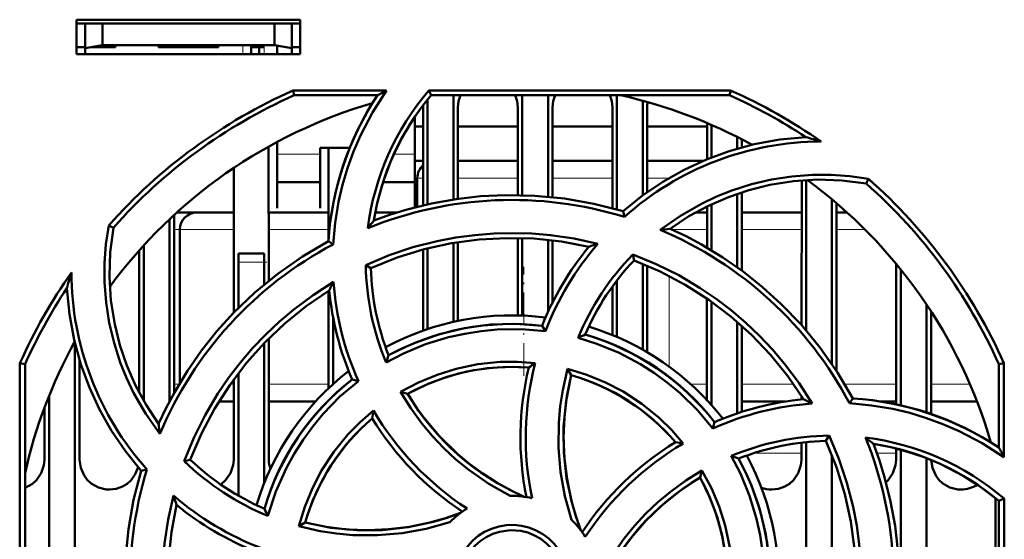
# Model space of a CAD drawing. Extents: x -1595 to 1972, y -1684 to 713.
# Tile 4 of 60: x -82 to -24, y -1373 to -1342. Entities that reach past the tile are written whole.
import ezdxf

# ---------------------------------------------------------------- set-up
doc = ezdxf.new("R2010")
doc.units = 0
doc.linetypes.add('DASHDOT', pattern=[18.5, 12, -3, 0.5, -3])

msp = doc.modelspace()

# ---------------------------------------------------------------- linework, layer by layer
at = {"color": 7, "lineweight": 50}
for p, q in [((-78.235, -1344.419), (-78.235, -1342.419)), ((-78.235, -1342.419), (-65.235, -1342.419)), ((-78.235, -1342.632), (-65.235, -1342.632)), ((-77.735, -1342.632), (-77.735, -1344.078)), ((-76.735, -1342.632), (-76.735, -1343.902)), ((-66.735, -1342.632), (-66.735, -1343.902)), ((-65.735, -1344.078), (-65.735, -1342.632)), ((-65.235, -1342.419), (-65.235, -1344.419)), ((-78.235, -1344.019), (-77.735, -1344.019)), ((-77.735, -1344.078), (-76.735, -1343.902)), ((-77.735, -1344.419), (-77.735, -1344.078)), ((-75.985, -1344.019), (-77.399, -1344.019)), ((-76.735, -1343.902), (-66.735, -1343.902)), ((-75.985, -1343.902), (-75.985, -1344.019)), ((-75.985, -1343.902), (-75.985, -1344.019)), ((-75.985, -1343.902), (-75.985, -1344.019)), ((-75.985, -1343.902), (-75.985, -1344.019)), ((-75.985, -1343.902), (-75.985, -1344.019)), ((-73.485, -1344.019), (-73.485, -1343.902)), ((-71.735, -1344.019), (-73.485, -1344.019)), ((-69.985, -1344.019), (-71.735, -1344.019)), ((-69.985, -1343.902), (-69.985, -1344.019)), ((-69.985, -1343.902), (-69.985, -1344.019)), ((-69.985, -1343.902), (-69.985, -1344.019)), ((-69.985, -1343.902), (-69.985, -1344.019)), ((-69.985, -1343.902), (-69.985, -1344.019)), ((-69.985, -1343.902), (-69.985, -1344.019)), ((-69.985, -1343.902), (-69.985, -1344.019)), ((-68.085, -1343.902), (-68.085, -1344.019)), ((-67.335, -1344.019), (-68.085, -1344.019)), ((-68.085, -1344.419), (-68.085, -1344.019)), ((-67.635, -1344.019), (-67.635, -1344.419)), ((-67.635, -1344.019), (-67.335, -1344.019)), ((-66.735, -1343.902), (-65.735, -1344.078)), ((-66.585, -1344.419), (-66.585, -1343.929)), ((-65.735, -1344.019), (-65.235, -1344.019)), ((-65.735, -1344.078), (-65.735, -1344.419)), ((-65.235, -1344.419), (-78.235, -1344.419)), ((-65.648, -1346.538), (-60.217, -1346.538)), ((-65.588, -1346.819), (-65.648, -1346.538)), ((-57.767, -1346.538), (-40.221, -1346.538)), ((-57.637, -1346.819), (-57.767, -1346.538)), ((-40.221, -1346.538), (-40.281, -1346.819)), ((-60.75, -1346.819), (-65.588, -1346.819)), ((-57.835, -1347.061), (-57.835, -1353.157)), ((-40.281, -1346.819), (-57.637, -1346.819)), ((-56.335, -1346.819), (-56.335, -1352.876)), ((-52.335, -1346.819), (-52.335, -1352.627)), ((-50.835, -1346.819), (-50.835, -1352.716)), ((-46.835, -1346.819), (-46.835, -1353.462)), ((-45.335, -1347.133), (-45.335, -1352.65)), ((-58.095, -1353.217), (-58.092, -1347.519)), ((-56.077, -1347.519), (-56.075, -1352.838)), ((-52.594, -1352.621), (-52.592, -1347.519)), ((-50.577, -1347.519), (-50.575, -1352.741)), ((-47.095, -1353.391), (-47.092, -1347.519)), ((-45.077, -1347.519), (-45.075, -1352.462)), ((-58.585, -1350.428), (-58.585, -1348.072)), ((-58.585, -1348.632), (-58.093, -1348.632)), ((-56.077, -1348.632), (-52.593, -1348.632)), ((-56.077, -1348.632), (-52.593, -1348.632)), ((-50.577, -1348.632), (-47.093, -1348.632)), ((-50.577, -1348.632), (-47.093, -1348.632)), ((-45.077, -1348.632), (-41.593, -1348.632)), ((-45.077, -1348.632), (-41.593, -1348.632)), ((-41.594, -1350.542), (-41.593, -1348.429)), ((-41.335, -1348.54), (-41.335, -1350.438)), ((-39.835, -1349.247), (-39.835, -1349.925)), ((-39.577, -1349.379), (-39.576, -1349.851)), ((-67.076, -1349.801), (-67.073, -1357.613)), ((-66.585, -1349.532), (-66.585, -1350.428)), ((-64.085, -1349.876), (-62.367, -1349.876)), ((-64.085, -1350.428), (-64.085, -1349.876)), ((-63.596, -1355.188), (-63.593, -1349.876)), ((-66.585, -1350.428), (-66.585, -1353.375)), ((-64.085, -1353.375), (-64.085, -1350.428)), ((-58.585, -1353.338), (-58.585, -1350.428)), ((-58.585, -1350.632), (-58.094, -1350.632)), ((-56.076, -1350.632), (-52.594, -1350.632)), ((-50.576, -1350.632), (-47.094, -1350.632)), ((-45.076, -1350.632), (-41.807, -1350.632)), ((-69.098, -1359.466), (-69.094, -1351.038)), ((-58.435, -1353.3), (-58.435, -1351.632)), ((-36.098, -1360.192), (-36.094, -1351.768)), ((-35.835, -1351.75), (-35.835, -1360.493)), ((-32.336, -1351.952), (-32.206, -1351.685)), ((-66.585, -1351.876), (-64.085, -1351.876)), ((-60.425, -1351.876), (-58.585, -1351.876)), ((-39.835, -1352.547), (-39.835, -1356.824)), ((-39.575, -1352.46), (-39.573, -1357.014)), ((-34.335, -1352.87), (-34.335, -1362.456)), ((-66.585, -1353.375), (-66.585, -1353.376)), ((-64.085, -1353.376), (-64.085, -1353.375)), ((-41.596, -1355.684), (-41.595, -1353.282)), ((-41.335, -1353.156), (-41.335, -1355.838)), ((-34.075, -1353.09), (-34.07, -1362.854)), ((-72.835, -1354.024), (-72.835, -1364.619)), ((-72.575, -1353.782), (-72.57, -1364.13)), ((-70.611, -1353.632), (-72.391, -1353.632)), ((-69.095, -1353.632), (-71.243, -1353.632)), ((-63.595, -1353.632), (-67.075, -1353.632)), ((-59.611, -1353.632), (-60.873, -1353.632)), ((-46.401, -1353.89), (-46.472, -1353.568)), ((-42.256, -1353.632), (-41.595, -1353.632)), ((-39.575, -1353.632), (-36.095, -1353.632)), ((-34.075, -1353.632), (-33.461, -1353.632)), ((-76.102, -1354.521), (-76.371, -1354.389)), ((-72.243, -1363.564), (-72.243, -1354.632)), ((-52.598, -1359.623), (-52.596, -1355.12)), ((-52.335, -1355.126), (-52.335, -1359.631)), ((-74.335, -1355.548), (-74.335, -1364.594)), ((-63.325, -1355.489), (-63.604, -1355.31)), ((-58.098, -1360.505), (-58.096, -1355.795)), ((-57.835, -1355.727), (-57.835, -1360.414)), ((-56.335, -1355.409), (-56.335, -1359.997)), ((-56.074, -1355.366), (-56.072, -1359.94)), ((-50.835, -1355.228), (-50.835, -1359.416)), ((-50.574, -1355.258), (-50.572, -1358.869)), ((-74.6, -1364.115), (-74.596, -1355.837)), ((-68.835, -1356.519), (-68.835, -1356.019)), ((-67.335, -1356.019), (-68.835, -1356.019)), ((-67.335, -1356.019), (-67.335, -1356.519)), ((-45.912, -1356.084), (-45.835, -1356.422)), ((-68.835, -1359.199), (-68.835, -1356.519)), ((-67.335, -1357.828), (-67.335, -1356.519)), ((-61.429, -1356.694), (-61.134, -1356.878)), ((-45.335, -1356.619), (-45.335, -1361.61)), ((-45.073, -1356.729), (-45.071, -1361.762)), ((-30.6, -1364.795), (-30.596, -1356.626)), ((-30.335, -1356.947), (-30.335, -1364.861)), ((-47.098, -1360.76), (-47.097, -1357.944)), ((-46.835, -1357.593), (-46.835, -1360.87)), ((-63.6, -1363.871), (-63.597, -1358.199)), ((-41.6, -1364.547), (-41.597, -1358.642)), ((-41.335, -1358.826), (-41.335, -1364.839)), ((-28.835, -1358.989), (-28.835, -1365.268)), ((-63.335, -1363.626), (-63.335, -1359.723)), ((-28.572, -1359.389), (-28.569, -1365.357)), ((-50.991, -1360.544), (-51.181, -1360.223)), ((-39.835, -1360.007), (-39.835, -1365.319)), ((-39.572, -1360.238), (-39.569, -1365.232)), ((-78.335, -1361.252), (-78.335, -1381.726)), ((-67.335, -1369.384), (-67.335, -1361.238)), ((-67.071, -1360.97), (-67.068, -1368.019)), ((-81.547, -1379.966), (-81.531, -1362.403)), ((-81.531, -1362.403), (-81.235, -1362.466)), ((-81.235, -1379.821), (-81.235, -1362.466)), ((-78.071, -1362.215), (-78.068, -1368.019)), ((-24.635, -1362.466), (-24.339, -1362.403)), ((-24.635, -1367.304), (-24.635, -1362.466)), ((-24.339, -1362.403), (-24.334, -1367.874)), ((-68.835, -1370.106), (-68.835, -1362.987)), ((-49.702, -1362.738), (-49.491, -1363.103)), ((-69.102, -1368.019), (-69.099, -1363.341)), ((-61.862, -1363.441), (-62.228, -1363.346)), ((-79.835, -1364.284), (-79.835, -1380.868)), ((-59.406, -1364.078), (-58.996, -1364.187)), ((-36.1, -1364.508), (-36.1, -1364.322)), ((-69.967, -1364.632), (-69.1, -1364.632)), ((-67.07, -1364.632), (-64.348, -1364.632)), ((-37.038, -1364.632), (-39.57, -1364.632)), ((-33.31, -1364.738), (-33.126, -1364.45)), ((-30.6, -1364.632), (-31.487, -1364.632)), ((-25.898, -1364.632), (-28.57, -1364.632)), ((-80.102, -1368.019), (-80.1, -1364.968)), ((-41.255, -1366.194), (-41.161, -1365.826)), ((-34.694, -1366.92), (-34.503, -1366.616)), ((-36.102, -1368.019), (-36.101, -1367.023)), ((-35.835, -1366.993), (-35.835, -1377.938)), ((-25.101, -1367.007), (-25.101, -1366.978)), ((-34.335, -1367.768), (-34.335, -1378.903)), ((-30.602, -1368.019), (-30.601, -1367.365)), ((-30.335, -1367.438), (-30.335, -1382.899)), ((-71.983, -1368.1), (-71.632, -1368.019)), ((-28.835, -1367.933), (-28.835, -1385.401)), ((-74.148, -1368.582), (-74.486, -1368.656)), ((-42.003, -1369.058), (-41.892, -1368.642)), ((-24.835, -1370.253), (-24.835, -1382.288)), ((-24.635, -1370.417), (-24.332, -1370.276)), ((-24.635, -1387.773), (-24.635, -1370.417)), ((-24.332, -1370.277), (-24.316, -1387.84)), ((-65.326, -1371.893), (-64.951, -1371.675))]:
    msp.add_line(p, q, dxfattribs=at)
at = {"color": 7, "linetype": 'DASHDOT', "lineweight": 18, "ltscale": 0.003525}
for p, q in [((-77.735, -1343.89), (-77.735, -1344.031)), ((-71.735, -1343.89), (-71.735, -1344.031))]:
    msp.add_line(p, q, dxfattribs=at)
at = {"color": 7, "linetype": 'DASHDOT', "lineweight": 18, "ltscale": 0.01553}
for p, q in [((-68.585, -1343.85), (-68.585, -1344.472)), ((-67.335, -1343.85), (-67.335, -1344.472))]:
    msp.add_line(p, q, dxfattribs=at)
at = {"color": 7, "lineweight": 18}
for p, q in [((-68.585, -1344.419), (-68.585, -1343.902)), ((-67.335, -1344.419), (-67.335, -1344.019)), ((-64.085, -1350.245), (-66.585, -1350.245)), ((-58.585, -1350.245), (-59.794, -1350.245)), ((-58.435, -1351.632), (-58.094, -1351.632)), ((-56.076, -1351.632), (-52.594, -1351.632)), ((-50.576, -1351.632), (-47.094, -1351.632)), ((-45.076, -1351.632), (-43.793, -1351.632)), ((-72.574, -1354.632), (-72.243, -1354.632)), ((-72.243, -1354.632), (-69.095, -1354.632)), ((-67.074, -1354.632), (-63.595, -1354.632)), ((-41.596, -1354.632), (-43.635, -1354.632)), ((-36.096, -1354.632), (-39.575, -1354.632)), ((-32.411, -1354.632), (-34.075, -1354.632)), ((-68.835, -1356.519), (-67.335, -1356.519)), ((-43.791, -1362.605), (-43.791, -1357.33)), ((-72.283, -1363.632), (-72.57, -1363.632)), ((-69.1, -1363.632), (-69.308, -1363.632)), ((-63.6, -1363.632), (-67.07, -1363.632)), ((-42.53, -1363.632), (-41.6, -1363.632)), ((-39.571, -1363.632), (-36.562, -1363.632)), ((-33.588, -1363.632), (-30.6, -1363.632)), ((-28.571, -1363.632), (-26.307, -1363.632)), ((-38.863, -1367.632), (-36.101, -1367.632)), ((-31.717, -1367.632), (-30.601, -1367.632))]:
    msp.add_line(p, q, dxfattribs=at)
at = {"color": 7, "linetype": 'DASHDOT', "lineweight": 18, "ltscale": 0.045015}
msp.add_line((-67.185, -1356.519), (-68.985, -1356.519), dxfattribs=at)
at = {"color": 7, "linetype": 'DASHDOT', "lineweight": 18, "ltscale": 0.158234}
msp.add_line((-52.243, -1363.132), (-52.243, -1356.803), dxfattribs=at)
at = {"color": 7, "lineweight": 50}
for points in [[(-60.217, -1346.538), (-61.035, -1347.815), (-61.734, -1349.157), (-62.138, -1350.095), (-62.486, -1351.056), (-62.776, -1352.027), (-63.007, -1353.012), (-63.211, -1354.242), (-63.325, -1355.489)], [(-46.472, -1353.568), (-45.342, -1352.655), (-44.157, -1351.851), (-42.92, -1351.153), (-41.634, -1350.559), (-40.299, -1350.068), (-38.856, -1349.669), (-37.372, -1349.395), (-35.854, -1349.25)], [(-44.313, -1354.65), (-43.145, -1353.828), (-41.911, -1353.123), (-41.042, -1352.713), (-40.148, -1352.356), (-39.009, -1351.992), (-37.845, -1351.718), (-36.664, -1351.536), (-35.472, -1351.447), (-34.382, -1351.448), (-33.293, -1351.528), (-32.206, -1351.685)], [(-32.336, -1351.953), (-33.762, -1351.77), (-35.178, -1351.724), (-36.576, -1351.813), (-37.953, -1352.033), (-39.168, -1352.335), (-40.353, -1352.736), (-41.51, -1353.241), (-42.647, -1353.859), (-43.741, -1354.584)], [(-46.472, -1353.568), (-48.171, -1353.129), (-49.881, -1352.825), (-51.599, -1352.658), (-53.317, -1352.623), (-54.756, -1352.693), (-56.185, -1352.854), (-57.605, -1353.107), (-59.018, -1353.456), (-59.991, -1353.754), (-60.955, -1354.097)], [(-73.401, -1366.519), (-74.224, -1365.352), (-74.93, -1364.119), (-75.341, -1363.251), (-75.698, -1362.358), (-76.063, -1361.219), (-76.338, -1360.056), (-76.521, -1358.876), (-76.611, -1357.684), (-76.611, -1356.584), (-76.531, -1355.485), (-76.371, -1354.389)], [(-76.101, -1354.521), (-76.284, -1355.947), (-76.33, -1357.362), (-76.24, -1358.761), (-76.021, -1360.137), (-75.719, -1361.352), (-75.318, -1362.537), (-74.813, -1363.695), (-74.195, -1364.831), (-73.47, -1365.925)], [(-33.126, -1364.45), (-34.016, -1362.938), (-35.011, -1361.514), (-36.107, -1360.181), (-37.298, -1358.941), (-38.364, -1357.974), (-39.488, -1357.077), (-40.672, -1356.252), (-41.918, -1355.5), (-42.816, -1355.023), (-43.741, -1354.584)], [(-61.431, -1356.694), (-60.074, -1356.125), (-58.687, -1355.66), (-57.273, -1355.298), (-56.187, -1355.093), (-55.091, -1354.947), (-53.984, -1354.859), (-52.874, -1354.83), (-51.779, -1354.862), (-50.688, -1354.953), (-49.31, -1355.155), (-47.94, -1355.454)], [(-61.135, -1356.878), (-59.599, -1356.261), (-58.034, -1355.778), (-56.445, -1355.429), (-54.837, -1355.21), (-53.25, -1355.121), (-51.655, -1355.158), (-50.058, -1355.326), (-48.464, -1355.625)], [(-63.604, -1355.31), (-65.116, -1356.201), (-66.54, -1357.196), (-67.873, -1358.292), (-69.113, -1359.482), (-70.08, -1360.548), (-70.977, -1361.673), (-71.802, -1362.856), (-72.554, -1364.102), (-73.031, -1365), (-73.47, -1365.925)], [(-45.913, -1356.083), (-44.552, -1356.64), (-43.242, -1357.291), (-41.986, -1358.034), (-41.072, -1358.656), (-40.192, -1359.327), (-39.347, -1360.047), (-38.542, -1360.812), (-37.79, -1361.607), (-37.083, -1362.442), (-36.245, -1363.566), (-35.483, -1364.753)], [(-45.835, -1356.422), (-44.313, -1357.072), (-42.865, -1357.837), (-41.494, -1358.714), (-40.202, -1359.696), (-39.016, -1360.755), (-37.915, -1361.91), (-36.905, -1363.158), (-35.989, -1364.497)], [(-74.486, -1368.656), (-75.398, -1367.526), (-76.203, -1366.341), (-76.901, -1365.105), (-77.495, -1363.818), (-77.986, -1362.484), (-78.385, -1361.04), (-78.659, -1359.556), (-78.804, -1358.038)], [(-71.984, -1368.101), (-71.425, -1366.738), (-70.773, -1365.428), (-70.028, -1364.172), (-69.406, -1363.26), (-68.735, -1362.382), (-68.013, -1361.537), (-67.247, -1360.732), (-66.451, -1359.98), (-65.615, -1359.273), (-64.491, -1358.438), (-63.306, -1357.678)], [(-71.632, -1368.02), (-70.982, -1366.497), (-70.217, -1365.049), (-69.34, -1363.678), (-68.358, -1362.386), (-67.299, -1361.201), (-66.144, -1360.1), (-64.896, -1359.089), (-63.557, -1358.174)], [(-51.181, -1360.222), (-52.701, -1360.116), (-54.207, -1360.16), (-55.693, -1360.357), (-57.149, -1360.708), (-58.568, -1361.211), (-59.342, -1361.555), (-60.102, -1361.942)], [(-50.991, -1360.544), (-52.387, -1360.429), (-53.786, -1360.448), (-54.731, -1360.538), (-55.673, -1360.687), (-56.613, -1360.895), (-57.953, -1361.303), (-59.237, -1361.835), (-60.251, -1362.364)], [(-41.255, -1366.194), (-42.157, -1365.127), (-43.157, -1364.153), (-43.888, -1363.547), (-44.658, -1362.986), (-45.471, -1362.467), (-46.708, -1361.806), (-47.995, -1361.271), (-49.088, -1360.926)], [(-59.406, -1364.078), (-58.364, -1363.527), (-57.287, -1363.078), (-56.18, -1362.731), (-54.908, -1362.465), (-53.615, -1362.332), (-52.602, -1362.322), (-51.584, -1362.393)], [(-51.955, -1362.658), (-53.171, -1362.618), (-54.373, -1362.693), (-55.555, -1362.885), (-56.712, -1363.194), (-57.839, -1363.617), (-58.996, -1364.187)], [(-49.471, -1371.513), (-49.856, -1370.133), (-50.107, -1368.729), (-50.225, -1367.299), (-50.21, -1365.863), (-50.125, -1364.911), (-49.981, -1363.966), (-49.702, -1362.737)], [(-49.49, -1363.103), (-49.788, -1364.597), (-49.935, -1366.097), (-49.926, -1367.596), (-49.762, -1369.085), (-49.443, -1370.557), (-49.207, -1371.347), (-48.928, -1372.128)], [(-49.49, -1363.103), (-49.74, -1364.319), (-49.887, -1365.536), (-49.933, -1366.75), (-49.881, -1367.954), (-49.734, -1369.157), (-49.488, -1370.354), (-49.236, -1371.248), (-48.928, -1372.128)], [(-49.702, -1362.737), (-48.579, -1363.082), (-47.503, -1363.523), (-46.475, -1364.059), (-45.388, -1364.77), (-44.378, -1365.59), (-43.65, -1366.302), (-42.975, -1367.077)], [(-61.862, -1363.441), (-62.933, -1364.35), (-63.909, -1365.355), (-64.514, -1366.088), (-65.075, -1366.86), (-65.592, -1367.673), (-66.048, -1368.498), (-66.659, -1369.865), (-67.122, -1371.285)], [(-53.032, -1370.12), (-54.278, -1369.418), (-55.448, -1368.604), (-56.187, -1367.998), (-56.888, -1367.346), (-57.55, -1366.649), (-58.167, -1365.914), (-58.818, -1365.021), (-59.406, -1364.078)], [(-58.995, -1364.186), (-58.579, -1364.84), (-58.134, -1365.467), (-57.158, -1366.636), (-56.073, -1367.696), (-55.373, -1368.277), (-54.635, -1368.818), (-53.86, -1369.317), (-53.053, -1369.769), (-52.217, -1370.171)], [(-24.334, -1367.874), (-25.607, -1367.053), (-26.946, -1366.35), (-27.881, -1365.944), (-28.841, -1365.592), (-29.811, -1365.299), (-30.794, -1365.065), (-32.043, -1364.855), (-33.31, -1364.738)], [(-65.326, -1371.893), (-64.977, -1370.763), (-64.533, -1369.682), (-63.995, -1368.652), (-63.284, -1367.565), (-62.465, -1366.559), (-61.752, -1365.832), (-60.978, -1365.16)], [(-34.504, -1366.614), (-33.934, -1367.969), (-33.466, -1369.354), (-33.103, -1370.767), (-32.895, -1371.854), (-32.747, -1372.951), (-32.657, -1374.057), (-32.627, -1375.166), (-32.657, -1376.26), (-32.746, -1377.35), (-32.951, -1378.757), (-33.257, -1380.155)], [(-34.694, -1366.918), (-34.077, -1368.455), (-33.594, -1370.02), (-33.244, -1371.609), (-33.026, -1373.217), (-32.936, -1374.804), (-32.974, -1376.399), (-33.142, -1377.996), (-33.441, -1379.59)], [(-31.383, -1381.582), (-30.944, -1379.883), (-30.641, -1378.173), (-30.473, -1376.455), (-30.438, -1374.736), (-30.508, -1373.298), (-30.669, -1371.869), (-30.923, -1370.448), (-31.272, -1369.036), (-31.57, -1368.063), (-31.913, -1367.099)], [(-38.375, -1377.073), (-38.257, -1375.686), (-38.274, -1374.293), (-38.362, -1373.349), (-38.509, -1372.407), (-38.716, -1371.464), (-39.124, -1370.119), (-39.655, -1368.828), (-40.188, -1367.801)], [(-81.235, -1369.646), (-80.806, -1369.417), (-80.576, -1369.208), (-80.299, -1368.802), (-80.137, -1368.343), (-80.102, -1368.019)], [(-78.068, -1368.019), (-77.996, -1368.484), (-77.8, -1368.93), (-77.615, -1369.184), (-77.388, -1369.398), (-76.974, -1369.631), (-76.513, -1369.743), (-76.335, -1369.752)], [(-69.862, -1369.456), (-69.576, -1369.208), (-69.299, -1368.802), (-69.137, -1368.343), (-69.102, -1368.019)], [(-38.038, -1376.873), (-37.932, -1375.353), (-37.976, -1373.846), (-38.173, -1372.361), (-38.524, -1370.905), (-39.027, -1369.485), (-39.37, -1368.711), (-39.758, -1367.952)], [(-37.835, -1369.752), (-37.443, -1369.707), (-37.07, -1369.577), (-36.806, -1369.417), (-36.576, -1369.208), (-36.299, -1368.802), (-36.137, -1368.343), (-36.102, -1368.019)], [(-31.192, -1369.324), (-31.076, -1369.208), (-30.799, -1368.802), (-30.637, -1368.343), (-30.602, -1368.019)], [(-28.568, -1368.04), (-28.493, -1368.495), (-28.3, -1368.93), (-28.115, -1369.184), (-27.888, -1369.398), (-27.474, -1369.631), (-27.013, -1369.743), (-26.835, -1369.752)], [(-76.335, -1369.752), (-75.943, -1369.707), (-75.57, -1369.577), (-75.306, -1369.417), (-75.076, -1369.208), (-74.826, -1368.852), (-74.664, -1368.45)], [(-74.486, -1368.656), (-74.925, -1370.355), (-75.229, -1372.066), (-75.396, -1373.783), (-75.431, -1375.502), (-75.361, -1376.94), (-75.2, -1378.369), (-74.947, -1379.79), (-74.598, -1381.203), (-74.3, -1382.175), (-73.957, -1383.14)], [(-47.936, -1375.012), (-47.232, -1373.766), (-46.417, -1372.596), (-45.809, -1371.857), (-45.156, -1371.155), (-44.459, -1370.493), (-43.723, -1369.877), (-42.831, -1369.227), (-41.891, -1368.642)], [(-41.891, -1368.642), (-41.341, -1369.676), (-40.891, -1370.746), (-40.543, -1371.85), (-40.275, -1373.121), (-40.14, -1374.416), (-40.127, -1375.447), (-40.199, -1376.485)], [(-47.987, -1375.837), (-47.411, -1374.678), (-46.742, -1373.579), (-45.985, -1372.544), (-45.144, -1371.579), (-44.223, -1370.688), (-43.154, -1369.825), (-42.002, -1369.059)], [(-40.473, -1376.099), (-40.434, -1374.883), (-40.509, -1373.681), (-40.701, -1372.499), (-41.009, -1371.342), (-41.433, -1370.215), (-42.003, -1369.058)], [(-71.376, -1383.64), (-71.945, -1382.281), (-72.411, -1380.893), (-72.774, -1379.478), (-72.979, -1378.394), (-73.125, -1377.3), (-73.213, -1376.192), (-73.242, -1375.081), (-73.21, -1373.985), (-73.12, -1372.894), (-72.914, -1371.492), (-72.608, -1370.1)], [(-71.176, -1383.32), (-71.793, -1381.783), (-72.276, -1380.218), (-72.625, -1378.63), (-72.844, -1377.021), (-72.933, -1375.434), (-72.896, -1373.839), (-72.728, -1372.242), (-72.428, -1370.648)], [(-64.951, -1371.675), (-63.457, -1371.972), (-61.957, -1372.119), (-60.458, -1372.111), (-58.969, -1371.946), (-57.497, -1371.627), (-56.707, -1371.391), (-55.926, -1371.112)], [(-64.951, -1371.674), (-63.735, -1371.925), (-62.518, -1372.071), (-61.304, -1372.117), (-60.1, -1372.066), (-58.897, -1371.918), (-57.7, -1371.672), (-56.806, -1371.421), (-55.926, -1371.112)], [(-56.541, -1371.655), (-57.92, -1372.041), (-59.324, -1372.295), (-60.753, -1372.414), (-62.188, -1372.4), (-63.14, -1372.316), (-64.086, -1372.173), (-65.326, -1371.893)], [(-56.242, -1375.119), (-56.214, -1374.677), (-56.128, -1374.247), (-55.983, -1373.833), (-55.782, -1373.44), (-55.527, -1373.069), (-55.228, -1372.736), (-54.896, -1372.455), (-54.527, -1372.221), (-54.118, -1372.034), (-53.688, -1371.901), (-53.254, -1371.827), (-52.817, -1371.813), (-52.381, -1371.86), (-51.945, -1371.967), (-51.524, -1372.13), (-51.14, -1372.34), (-50.791, -1372.599), (-50.475, -1372.909), (-50.202, -1373.26), (-49.972, -1373.651), (-49.802, -1374.053), (-49.67, -1374.576), (-49.627, -1375.119)], [(-49.935, -1375.119), (-49.99, -1374.574), (-50.149, -1374.031), (-50.405, -1373.518), (-50.644, -1373.184), (-50.93, -1372.888), (-51.263, -1372.63), (-51.627, -1372.42), (-52.016, -1372.262), (-52.416, -1372.163), (-53.036, -1372.121), (-53.654, -1372.205), (-54.047, -1372.333), (-54.427, -1372.518), (-54.782, -1372.756), (-55.084, -1373.026), (-55.343, -1373.336), (-55.635, -1373.832), (-55.831, -1374.366), (-55.927, -1374.913), (-55.935, -1375.119)]]:
    msp.add_lwpolyline(points, dxfattribs=at)
for centre, radius, start, end in [((-52.956, -1375.117), 31.271, 113.9462, 138.4836), ((-46.152, -1356.464), 15.28, 139.4824, 172.7953), ((-42.717, -1380.29), 38.019, 117.4073, 118.3144), ((-52.919, -1375.126), 31.281, 54.9732, 66.0518), ((-46.127, -1356.462), 17.515, 146.5977, 176.2303), ((-46.102, -1356.475), 15.043, 140.0655, 170.9043), ((-54.308, -1347.552), 1.771, 155.5602, 178.9273), ((-54.362, -1347.552), 1.771, 1.0727, 24.4421), ((-48.808, -1347.552), 1.771, 155.5602, 178.9273), ((-48.862, -1347.552), 1.771, 1.0727, 24.4421), ((-52.935, -1375.119), 29, 61.2345, 77.3856), ((-43.516, -1347.527), 1.562, 168.3955, 179.7115), ((-52.912, -1375.072), 30.947, 56.5499, 65.9119), ((-52.935, -1375.119), 29, 106.2315, 143.7055), ((-59.526, -1347.52), 1.434, 0.0335, 4.9194), ((-41.845, -1371.377), 22.924, 72.5342, 74.849), ((-34.933, -1366.714), 17.204, 90.1058, 131.8034), ((-57.435, -1351.632), 1, 131.2519, 180), ((-52.935, -1375.119), 29, 16.2315, 53.7055), ((-52.903, -1375.126), 31.27, 24.0095, 48.5569), ((-52.935, -1375.105), 22.199, 72.8819, 112.17), ((-72.391, -1354.632), 1, 90, 91.1151), ((-71.243, -1354.632), 1, 90, 180), ((-44.996, -1367.039), 20.547, 140.9596, 142.5601), ((-52.936, -1375.101), 22.194, 27.8372, 67.1397), ((-41.524, -1375.706), 21.237, 95.9897, 97.542), ((-52.932, -1375.1), 22.195, 117.921, 157.2549), ((-35.024, -1366.671), 17.396, 140.5839, 158.2405), ((-34.916, -1366.716), 17.218, 139.1507, 158.9978), ((-41.379, -1376.351), 21.903, 107.4313, 108.8722), ((-34.901, -1366.768), 15.343, 135.8645, 157.6209), ((-46.05, -1356.45), 15.384, 180.9083, 202.6111), ((-46.254, -1356.479), 14.886, 181.5343, 201.5293), ((-35.029, -1366.66), 14.886, 136.5452, 156.5403), ((-52.959, -1375.13), 31.278, 144.8592, 155.9889), ((-56.679, -1364.031), 22.923, 162.4699, 164.8432), ((-61.324, -1357.102), 17.213, 180.084, 221.8343), ((-52.982, -1375.097), 30.947, 146.5499, 155.9119), ((-43.748, -1367.885), 22.061, 152.4404, 153.8818), ((-46.191, -1356.451), 17.159, 184.1017, 204.039), ((-46.243, -1356.482), 17.396, 185.581, 203.2377), ((-52.935, -1375.119), 15.5, 82.7584, 118.2829), ((-52.936, -1375.112), 14.992, 83.2759, 118.5515), ((-52.935, -1375.119), 15.5, 37.7586, 73.2809), ((-39.237, -1380.885), 22.254, 115.1158, 116.2622), ((-52.93, -1375.112), 14.991, 38.2759, 73.5508), ((-52.935, -1375.119), 29, 151.2345, 167.3963), ((-40.325, -1369.113), 21.036, 160.0704, 161.2868), ((-52.937, -1375.111), 12.491, 85.4943, 119.0148), ((-35.156, -1366.722), 17.284, 166.4009, 191.5798), ((-34.857, -1366.711), 17.277, 165.5243, 191.8456), ((-41.911, -1376.332), 16.966, 124.7597, 126.2991), ((-52.935, -1375.119), 15.5, 127.7585, 163.2809), ((-52.93, -1375.111), 12.49, 40.493, 74.0178), ((-52.94, -1375.116), 14.993, 128.2771, 163.5473), ((-34.282, -1381.847), 17.136, 94.019, 114.0116), ((-34.297, -1381.811), 17.396, 95.581, 113.2376), ((-45.686, -1384.27), 22.023, 62.402, 63.8774), ((-34.277, -1381.927), 17.515, 56.5978, 86.2298), ((-44.473, -1368.124), 16.769, 169.8225, 171.397), ((-46.107, -1356.407), 17.257, 210.4821, 236.8462), ((-52.437, -1363.715), 21.147, 185.9964, 187.6136), ((-52.94, -1375.116), 12.494, 130.4968, 164.0121), ((-46.301, -1356.61), 17.283, 211.4005, 236.5795), ((-34.252, -1382.018), 15.407, 90.9364, 112.6638), ((-34.425, -1381.753), 17.284, 121.4006, 146.5794), ((-34.238, -1381.932), 17.235, 120.4639, 146.8631), ((-46.117, -1384.364), 17.57, 79.6987, 81.2045), ((-34.295, -1381.8), 14.886, 91.5344, 111.5293), ((-52.941, -1375.099), 22.198, 342.8103, 22.1524), ((-44.906, -1383.124), 20.631, 50.9648, 52.6206), ((-34.266, -1381.915), 15.302, 49.5187, 82.9268), ((-34.291, -1381.952), 15.043, 50.0655, 80.9046), ((-47.446, -1389.297), 22.686, 70.191, 71.3401), ((-52.935, -1375.119), 15.5, 352.7585, 28.2828), ((-58.058, -1385.308), 37.964, 27.3377, 28.31), ((-61.299, -1357.098), 15.336, 225.8399, 247.6864), ((-61.394, -1357.214), 14.886, 226.5452, 246.5403), ((-65.384, -1367.996), 1.685, 180.7762, 199.2149), ((-52.926, -1375.118), 14.991, 353.2762, 28.5538), ((-52.927, -1375.099), 22.199, 162.928, 202.3142), ((-52.926, -1375.117), 12.49, 355.494, 29.0174), ((-26.832, -1368.008), 1.743, 269.9062, 302.9079), ((-61.323, -1357.086), 17.226, 229.0713, 249.0037), ((-51.69, -1363.56), 21.916, 197.3633, 198.8707), ((-37.834, -1367.99), 1.761, 250.1193, 269.9834), ((-61.382, -1357.208), 17.396, 230.5838, 248.2405), ((-52.935, -1375.119), 5, 76.4719, 91.1148), ((-48.501, -1362.073), 20.772, 205.0489, 206.3156), ((-52.935, -1375.119), 5, 121.4638, 136.1511), ((-52.935, -1375.119), 5, 31.447, 46.1498)]:
    msp.add_arc(centre, radius, start, end, dxfattribs=at)
for centre, major_axis, ratio, start_param, end_param in [((12244.784, -18162.893), (12316.042, -16812.789), 0.038135, 3.133394, 3.149792), ((12543.921, -5590.1), (12606.659, -4239.226), 0.035665, 3.132153, 3.151038), ((7574.848, -4831.212), (7634.647, -3480.984), 0.04151, 3.13011, 3.153076), ((-16842.201, -13673.93), (16814.279, 12317.134), 0.038133, 6.274987, 6.291384), ((-11692.521, -18578.84), (-11648.001, -17216.16), 0.026223, 3.133257, 3.149924), ((-9251.362, -15680.439), (-9205.194, -14315.844), 0.026518, 3.13361, 3.149573), ((17151.594, -13015.252), (17216.967, -11648.548), 0.026222, 3.133256, 3.149923), ((12742.148, 13133.544), (-12798.227, -14501.26), 0.027193, 6.274586, 6.291779), ((-4267.461, -13970.625), (-4238.771, -12605.31), 0.035667, 3.132152, 3.151038), ((14251.393, -10572.908), (14314.851, -9204.556), 0.026519, 3.133609, 3.149572), ((-3509.51, -9003.021), (-3481.467, -7634.767), 0.041509, 3.130112, 3.153078), ((14453.82, -14170.711), (14499.351, -12798.736), 0.027194, 3.132996, 3.150189)]:
    msp.add_ellipse(centre, major_axis=major_axis, ratio=ratio, start_param=start_param, end_param=end_param, dxfattribs=at)

doc.saveas('drawing.dxf')
